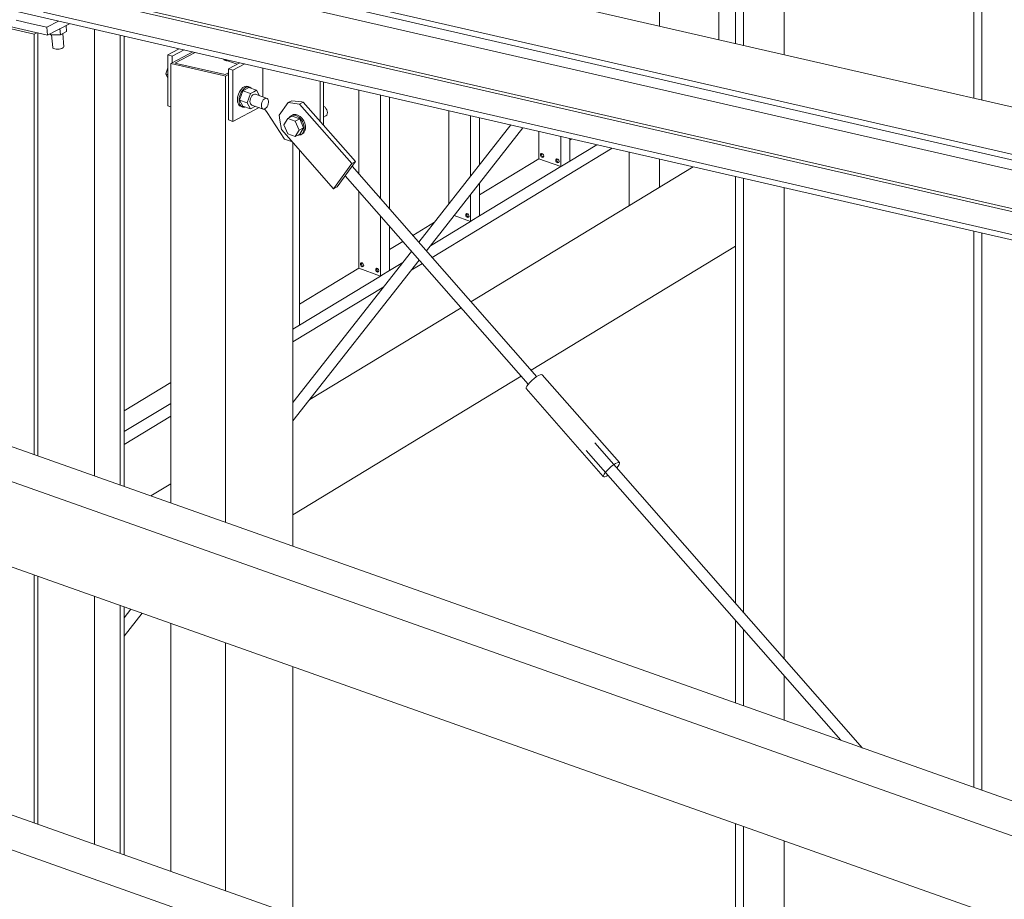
# Model space of a CAD drawing. Header units: millimetres. Extents: x 6879 to 7883, y 14059 to 14709.
# Tile 13 of 85: x 7058 to 7072, y 14335 to 14347. Entities that reach past the tile are written whole.
import ezdxf

# ---------------------------------------------------------------- set-up
doc = ezdxf.new("R2010")
doc.units = ezdxf.units.MM
doc.header["$LTSCALE"] = 10
doc.layers.add('PS_DIM', color=4, linetype='Continuous', lineweight=13)
doc.layers.add('PS_SOLID', color=7, linetype='Continuous', lineweight=30)

# ---------------------------------------------------------------- blocks, each defined once
blk = doc.blocks.new('uh')
at = {"layer": 'PS_SOLID', "color": 5, "linetype": 'Continuous', "lineweight": 13, "extrusion": (-1.11022e-16, 0.902689, 0.430295)}
for p, q in [((8094.885, 14370.007), (8114.451, 14365.517)), ((8126.886, 14364.54), (8112.008, 14367.954)), ((8126.947, 14363.857), (8110.952, 14367.528)), ((8112.419, 14367.114), (8126.954, 14363.778)), ((8112.228, 14367.014), (8126.967, 14363.632)), ((8112.277, 14366.458), (8126.577, 14363.177)), ((8126.519, 14363.146), (8112.521, 14366.359)), ((8164.341, 14354.145), (8112.537, 14366.034)), ((8112.775, 14365.715), (8112.767, 14365.802)), ((8112.863, 14365.761), (8112.856, 14365.848)), ((8112.624, 14365.727), (8112.639, 14365.713)), ((8112.637, 14365.734), (8112.639, 14365.713)), ((8112.639, 14365.713), (8112.775, 14365.715)), ((8112.651, 14365.713), (8112.667, 14365.534)), ((8112.775, 14365.715), (8112.863, 14365.761)), ((8112.826, 14365.546), (8112.809, 14365.733)), ((8112.667, 14365.534), (8112.671, 14365.527)), ((8112.671, 14365.527), (8112.681, 14365.52)), ((8112.777, 14365.517), (8112.796, 14365.523)), ((8112.796, 14365.523), (8112.811, 14365.53)), ((8112.811, 14365.53), (8112.821, 14365.538)), ((8112.821, 14365.538), (8112.826, 14365.546)), ((8112.681, 14365.52), (8112.695, 14365.516)), ((8112.695, 14365.516), (8112.714, 14365.513)), ((8112.714, 14365.513), (8112.735, 14365.512)), ((8112.735, 14365.512), (8112.756, 14365.514)), ((8112.756, 14365.514), (8112.777, 14365.517)), ((8114.441, 14365.512), (8114.292, 14365.434)), ((8114.354, 14365.412), (8114.292, 14365.434)), ((8114.292, 14365.434), (8114.292, 14364.712)), ((8114.354, 14365.412), (8114.523, 14365.501)), ((8114.354, 14365.32), (8114.354, 14365.412)), ((8114.451, 14365.517), (8114.441, 14365.512)), ((8114.451, 14365.517), (8115.308, 14365.32)), ((8115.298, 14365.315), (8115.149, 14365.237)), ((8115.211, 14365.216), (8115.38, 14365.304)), ((8115.308, 14365.32), (8115.298, 14365.315)), ((8115.308, 14365.32), (8136.067, 14360.556)), ((8115.631, 14365.246), (8115.631, 14364.84)), ((8115.149, 14365.237), (8115.211, 14365.216)), ((8115.149, 14365.237), (8115.149, 14364.515)), ((8115.211, 14364.764), (8115.211, 14365.216)), ((8116.441, 14364.494), (8116.441, 14365.06)), ((8116.492, 14364.436), (8116.492, 14365.049)), ((8114.292, 14364.712), (8114.334, 14364.697)), ((8115.211, 14364.493), (8115.211, 14364.764)), ((8115.211, 14364.493), (8115.582, 14364.687)), ((8115.659, 14364.67), (8115.693, 14364.618)), ((8115.693, 14364.618), (8115.939, 14364.242)), ((8115.149, 14364.515), (8115.211, 14364.493)), ((8115.939, 14364.242), (8116.05, 14364.203))]:
    blk.add_line(p, q, dxfattribs=at)
at = {"layer": 'PS_SOLID', "color": 2, "linetype": 'Continuous', "lineweight": 13, "extrusion": (-1.11022e-16, 0.902689, 0.430295)}
for p, q in [((8125.668, 14369.861), (8125.668, 14364.82)), ((8125.781, 14364.794), (8125.781, 14369.92)), ((8122.993, 14365.433), (8122.993, 14368.463)), ((8122.42, 14365.565), (8122.42, 14368.163)), ((8122.307, 14368.104), (8122.307, 14365.591)), ((8122.307, 14363.714), (8122.307, 14357.69)), ((8122.42, 14357.562), (8122.42, 14363.688)), ((8122.993, 14356.908), (8122.993, 14363.557)), ((8125.668, 14362.943), (8125.668, 14355.091)), ((8125.781, 14355.051), (8125.781, 14362.917)), ((8122.307, 14357.448), (8122.307, 14356.282)), ((8122.42, 14356.242), (8122.42, 14357.32)), ((8122.993, 14356.039), (8122.993, 14356.665)), ((8122.307, 14354.581), (8122.307, 14351.082)), ((8122.42, 14351.042), (8122.42, 14354.541)), ((8122.993, 14350.839), (8122.993, 14354.337))]:
    blk.add_line(p, q, dxfattribs=at)
at = {"layer": 'PS_SOLID', "color": 146, "linetype": 'Continuous', "lineweight": 13, "extrusion": (-1.11022e-16, 0.902689, 0.430295)}
for p, q in [((8122.072, 14367.929), (8122.072, 14365.645)), ((8121.231, 14365.838), (8121.231, 14366.856)), ((8114.451, 14365.517), (8114.451, 14365.517)), ((8116.987, 14364.935), (8116.987, 14363.752)), ((8117.296, 14364.864), (8117.296, 14363.4)), ((8117.423, 14363.255), (8117.423, 14364.835)), ((8118.258, 14364.643), (8118.258, 14363.326)), ((8118.567, 14364.573), (8118.567, 14363.72)), ((8118.694, 14363.882), (8118.694, 14364.543)), ((8119.53, 14364.352), (8119.53, 14364.019)), ((8119.838, 14364.281), (8119.838, 14363.854)), ((8119.966, 14363.931), (8119.966, 14364.252)), ((8119.994, 14364.245), (8119.966, 14364.228)), ((8119.966, 14363.931), (8120.349, 14364.164)), ((8116.152, 14361.616), (8116.152, 14364.087)), ((8118.023, 14362.571), (8120.565, 14364.114)), ((8119.53, 14364.019), (8119.53, 14363.963)), ((8119.554, 14364.028), (8119.564, 14364.039)), ((8119.554, 14364.01), (8119.554, 14364.028)), ((8119.564, 14363.992), (8119.554, 14364.01)), ((8119.564, 14364.039), (8119.58, 14364.037)), ((8119.58, 14363.983), (8119.564, 14363.992)), ((8119.567, 14364.035), (8119.57, 14364.038)), ((8119.567, 14364.017), (8119.567, 14364.035)), ((8119.577, 14363.999), (8119.567, 14364.017)), ((8119.593, 14363.99), (8119.577, 14363.999)), ((8119.58, 14364.037), (8119.594, 14364.023)), ((8119.594, 14364.023), (8119.599, 14364.003)), ((8119.596, 14363.995), (8119.594, 14363.988)), ((8119.599, 14364.003), (8119.596, 14363.995)), ((8120.807, 14364.058), (8120.807, 14363.305)), ((8119.53, 14363.963), (8118.694, 14363.456)), ((8118.694, 14363.159), (8119.838, 14363.854)), ((8119.53, 14363.963), (8119.838, 14363.854)), ((8119.594, 14363.988), (8119.58, 14363.983)), ((8119.595, 14363.991), (8119.593, 14363.99)), ((8119.77, 14363.952), (8119.781, 14363.962)), ((8119.77, 14363.933), (8119.77, 14363.952)), ((8119.781, 14363.916), (8119.77, 14363.933)), ((8119.781, 14363.962), (8119.796, 14363.96)), ((8119.796, 14363.907), (8119.781, 14363.916)), ((8119.783, 14363.959), (8119.786, 14363.962)), ((8119.783, 14363.94), (8119.783, 14363.959)), ((8119.793, 14363.922), (8119.783, 14363.94)), ((8119.809, 14363.913), (8119.793, 14363.922)), ((8119.796, 14363.96), (8119.81, 14363.946)), ((8119.81, 14363.911), (8119.796, 14363.907)), ((8119.811, 14363.914), (8119.809, 14363.913)), ((8119.81, 14363.946), (8119.815, 14363.927)), ((8119.815, 14363.927), (8119.81, 14363.911)), ((8119.838, 14363.854), (8119.851, 14363.861)), ((8119.851, 14363.861), (8119.966, 14363.931)), ((8121.231, 14363.562), (8121.231, 14363.961)), ((8118.694, 14363.159), (8118.694, 14363.623)), ((8116.987, 14363.509), (8116.987, 14362.475)), ((8118.567, 14363.461), (8118.567, 14363.082)), ((8118.334, 14363.164), (8118.567, 14363.082)), ((8118.499, 14363.18), (8118.509, 14363.191)), ((8118.499, 14363.162), (8118.499, 14363.18)), ((8118.509, 14363.144), (8118.499, 14363.162)), ((8118.509, 14363.191), (8118.525, 14363.189)), ((8118.512, 14363.187), (8118.515, 14363.19)), ((8118.512, 14363.168), (8118.512, 14363.187)), ((8118.522, 14363.151), (8118.512, 14363.168)), ((8118.525, 14363.189), (8118.539, 14363.174)), ((8118.539, 14363.174), (8118.544, 14363.155)), ((8118.583, 14363.092), (8118.694, 14363.159)), ((8117.296, 14363.157), (8117.296, 14362.31)), ((8118.056, 14363.069), (8117.75, 14362.883)), ((8117.999, 14362.737), (8118.567, 14363.082)), ((8118.525, 14363.135), (8118.509, 14363.144)), ((8118.538, 14363.142), (8118.522, 14363.151)), ((8118.539, 14363.14), (8118.525, 14363.135)), ((8118.54, 14363.143), (8118.538, 14363.142)), ((8118.544, 14363.155), (8118.539, 14363.14)), ((8118.567, 14363.082), (8118.583, 14363.092)), ((8117.423, 14362.387), (8117.423, 14363.013)), ((8117.611, 14362.798), (8117.423, 14362.684)), ((8116.987, 14362.475), (8116.987, 14362.42)), ((8117.012, 14362.485), (8117.022, 14362.496)), ((8117.012, 14362.467), (8117.012, 14362.485)), ((8117.022, 14362.449), (8117.012, 14362.467)), ((8117.022, 14362.496), (8117.037, 14362.494)), ((8117.024, 14362.492), (8117.027, 14362.495)), ((8117.024, 14362.473), (8117.024, 14362.492)), ((8117.035, 14362.456), (8117.024, 14362.473)), ((8117.037, 14362.494), (8117.051, 14362.479)), ((8117.051, 14362.479), (8117.057, 14362.46)), ((8117.423, 14362.387), (8117.612, 14362.502)), ((8117.728, 14362.392), (8117.885, 14362.487)), ((8116.987, 14362.42), (8116.152, 14361.913)), ((8116.987, 14362.42), (8117.296, 14362.31)), ((8117.037, 14362.44), (8117.022, 14362.449)), ((8117.05, 14362.447), (8117.035, 14362.456)), ((8117.051, 14362.445), (8117.037, 14362.44)), ((8117.052, 14362.447), (8117.05, 14362.447)), ((8117.054, 14362.452), (8117.051, 14362.445)), ((8117.057, 14362.46), (8117.054, 14362.452)), ((8117.228, 14362.409), (8117.238, 14362.419)), ((8117.228, 14362.39), (8117.228, 14362.409)), ((8117.238, 14362.372), (8117.228, 14362.39)), ((8117.238, 14362.419), (8117.254, 14362.417)), ((8117.254, 14362.364), (8117.238, 14362.372)), ((8117.241, 14362.415), (8117.244, 14362.418)), ((8117.241, 14362.397), (8117.241, 14362.415)), ((8117.251, 14362.379), (8117.241, 14362.397)), ((8117.266, 14362.37), (8117.251, 14362.379)), ((8117.254, 14362.417), (8117.267, 14362.403)), ((8117.267, 14362.368), (8117.254, 14362.364)), ((8117.268, 14362.371), (8117.266, 14362.37)), ((8117.267, 14362.403), (8117.273, 14362.383)), ((8117.273, 14362.383), (8117.267, 14362.368)), ((8117.315, 14362.322), (8117.423, 14362.387)), ((8116.152, 14361.616), (8117.296, 14362.31)), ((8117.296, 14362.31), (8117.315, 14362.322)), ((8116.059, 14361.379), (8117.341, 14362.157)), ((8116.059, 14361.56), (8116.152, 14361.616)), ((8114.334, 14360.809), (8113.675, 14360.409)), ((8113.675, 14360.113), (8114.334, 14360.512)), ((8113.675, 14359.932), (8114.334, 14360.332))]:
    blk.add_line(p, q, dxfattribs=at)
at = {"layer": 'PS_SOLID', "color": 4, "linetype": 'Continuous', "lineweight": 13, "extrusion": (-1.11022e-16, 0.902689, 0.430295)}
for p, q in [((8112.404, 14365.725), (8111.632, 14365.903)), ((8111.67, 14365.923), (8112.593, 14365.711)), ((8112.368, 14365.871), (8112.153, 14365.921)), ((8112.584, 14365.822), (8112.368, 14365.871)), ((8112.748, 14365.908), (8112.584, 14365.822)), ((8112.593, 14365.711), (8112.584, 14365.822)), ((8112.593, 14365.711), (8112.903, 14365.872)), ((8112.442, 14365.745), (8112.404, 14365.725)), ((8112.404, 14359.79), (8112.404, 14365.725)), ((8112.458, 14359.771), (8112.458, 14365.742)), ((8113.257, 14359.488), (8113.257, 14365.791)), ((8113.621, 14359.359), (8113.621, 14365.708)), ((8113.675, 14359.34), (8113.675, 14365.695)), ((8112.404, 14354.59), (8112.404, 14358.089)), ((8112.458, 14354.571), (8112.458, 14358.07)), ((8113.257, 14354.288), (8113.257, 14357.787)), ((8113.621, 14354.159), (8113.621, 14357.658)), ((8113.675, 14354.14), (8113.675, 14357.639))]:
    blk.add_line(p, q, dxfattribs=at)
at = {"layer": 'PS_SOLID', "color": 94, "linetype": 'Continuous', "lineweight": 13, "extrusion": (-1.11022e-16, 0.902689, 0.430295)}
for p, q in [((8113.675, 14365.689), (8113.684, 14365.693)), ((8114.515, 14365.404), (8114.334, 14365.31)), ((8114.39, 14365.316), (8114.676, 14365.465)), ((8114.645, 14365.473), (8114.515, 14365.404)), ((8114.292, 14365.25), (8114.263, 14365.162)), ((8115.075, 14365.14), (8114.334, 14365.31)), ((8114.334, 14365.31), (8114.334, 14359.107)), ((8115.101, 14365.153), (8114.39, 14365.316)), ((8115.08, 14365.373), (8115.084, 14365.36)), ((8115.082, 14365.366), (8115.269, 14365.3)), ((8115.087, 14365.36), (8115.083, 14365.362)), ((8115.084, 14365.36), (8115.118, 14365.35)), ((8115.09, 14365.363), (8115.087, 14365.36)), ((8115.118, 14365.35), (8115.121, 14365.352)), ((8114.292, 14365.152), (8114.263, 14365.162)), ((8114.263, 14365.162), (8114.292, 14365.105)), ((8115.106, 14365.133), (8115.075, 14365.14)), ((8115.149, 14365.179), (8115.101, 14365.153)), ((8115.106, 14365.133), (8115.149, 14365.155)), ((8115.106, 14364.801), (8115.106, 14365.133)), ((8115.351, 14364.97), (8115.326, 14364.944)), ((8115.437, 14364.97), (8115.349, 14364.924)), ((8115.377, 14364.986), (8115.351, 14364.97)), ((8115.374, 14364.961), (8115.4, 14364.977)), ((8115.402, 14364.991), (8115.377, 14364.986)), ((8115.4, 14364.977), (8115.425, 14364.983)), ((8115.425, 14364.987), (8115.402, 14364.991)), ((8115.448, 14364.978), (8115.425, 14364.987)), ((8115.425, 14364.983), (8115.437, 14364.981)), ((8115.437, 14364.981), (8115.448, 14364.978)), ((8115.546, 14364.932), (8115.437, 14364.97)), ((8115.467, 14364.963), (8115.448, 14364.978)), ((8115.278, 14364.836), (8115.275, 14364.797)), ((8115.289, 14364.875), (8115.278, 14364.836)), ((8115.305, 14364.912), (8115.289, 14364.875)), ((8115.298, 14364.789), (8115.301, 14364.828)), ((8115.301, 14364.828), (8115.312, 14364.867)), ((8115.326, 14364.944), (8115.305, 14364.912)), ((8115.305, 14364.793), (8115.349, 14364.924)), ((8115.312, 14364.867), (8115.328, 14364.904)), ((8115.328, 14364.904), (8115.349, 14364.936)), ((8115.349, 14364.936), (8115.374, 14364.961)), ((8115.458, 14364.886), (8115.349, 14364.924)), ((8115.414, 14364.754), (8115.458, 14364.886)), ((8115.458, 14364.886), (8115.505, 14364.911)), ((8115.467, 14364.835), (8115.459, 14364.815)), ((8115.469, 14364.959), (8115.467, 14364.963)), ((8115.479, 14364.852), (8115.467, 14364.835)), ((8115.492, 14364.866), (8115.479, 14364.852)), ((8115.505, 14364.874), (8115.492, 14364.866)), ((8115.505, 14364.911), (8115.546, 14364.932)), ((8115.519, 14364.877), (8115.505, 14364.874)), ((8115.531, 14364.875), (8115.519, 14364.877)), ((8115.693, 14364.818), (8115.531, 14364.875)), ((8115.585, 14364.856), (8115.546, 14364.932)), ((8115.106, 14358.833), (8115.106, 14364.801)), ((8115.275, 14364.797), (8115.278, 14364.763)), ((8115.278, 14364.763), (8115.289, 14364.734)), ((8115.289, 14364.734), (8115.305, 14364.714)), ((8115.301, 14364.754), (8115.298, 14364.789)), ((8115.312, 14364.726), (8115.301, 14364.754)), ((8115.305, 14364.793), (8115.349, 14364.708)), ((8115.305, 14364.793), (8115.414, 14364.754)), ((8115.305, 14364.714), (8115.326, 14364.704)), ((8115.328, 14364.706), (8115.312, 14364.726)), ((8115.326, 14364.704), (8115.349, 14364.696)), ((8115.349, 14364.696), (8115.328, 14364.706)), ((8115.349, 14364.708), (8115.458, 14364.669)), ((8115.349, 14364.696), (8115.374, 14364.696)), ((8115.374, 14364.696), (8115.377, 14364.698)), ((8115.458, 14364.669), (8115.414, 14364.754)), ((8115.453, 14364.794), (8115.451, 14364.774)), ((8115.451, 14364.774), (8115.453, 14364.755)), ((8115.459, 14364.815), (8115.453, 14364.794)), ((8115.453, 14364.755), (8115.459, 14364.74)), ((8115.458, 14364.669), (8115.529, 14364.706)), ((8115.459, 14364.74), (8115.467, 14364.73)), ((8115.467, 14364.73), (8115.479, 14364.724)), ((8115.479, 14364.724), (8115.64, 14364.667)), ((8115.613, 14364.717), (8115.614, 14364.737)), ((8115.614, 14364.698), (8115.613, 14364.717)), ((8115.614, 14364.737), (8115.62, 14364.758)), ((8115.62, 14364.683), (8115.614, 14364.698)), ((8115.62, 14364.758), (8115.629, 14364.778)), ((8115.629, 14364.778), (8115.64, 14364.795)), ((8115.64, 14364.795), (8115.653, 14364.809)), ((8115.653, 14364.809), (8115.667, 14364.817)), ((8115.667, 14364.817), (8115.68, 14364.82)), ((8115.68, 14364.82), (8115.693, 14364.818)), ((8115.68, 14364.684), (8115.693, 14364.7)), ((8115.703, 14364.809), (8115.693, 14364.818)), ((8115.693, 14364.7), (8115.703, 14364.718)), ((8115.71, 14364.796), (8115.703, 14364.809)), ((8115.703, 14364.718), (8115.71, 14364.739)), ((8115.714, 14364.779), (8115.71, 14364.796)), ((8115.71, 14364.739), (8115.714, 14364.76)), ((8115.714, 14364.76), (8115.714, 14364.779)), ((8115.629, 14364.672), (8115.62, 14364.683)), ((8115.64, 14364.667), (8115.629, 14364.672)), ((8115.64, 14364.667), (8115.653, 14364.667)), ((8115.653, 14364.667), (8115.667, 14364.673)), ((8115.667, 14364.673), (8115.68, 14364.684)), ((8116.059, 14358.495), (8116.059, 14364.192)), ((8114.334, 14357.405), (8114.334, 14353.907)), ((8115.106, 14353.633), (8115.106, 14357.132)), ((8116.059, 14353.295), (8116.059, 14356.794))]:
    blk.add_line(p, q, dxfattribs=at)
at = {"layer": 'PS_SOLID', "color": 241, "linetype": 'Continuous', "lineweight": 13, "extrusion": (-1.11022e-16, 0.902689, 0.430295)}
for p, q in [((8115.992, 14364.758), (8115.863, 14364.579)), ((8116.043, 14364.785), (8115.992, 14364.758)), ((8115.992, 14364.758), (8116.153, 14364.738)), ((8116.183, 14364.767), (8116.043, 14364.785)), ((8116.204, 14364.765), (8116.153, 14364.738)), ((8116.153, 14364.738), (8116.89, 14363.898)), ((8116.204, 14364.765), (8116.183, 14364.767)), ((8116.941, 14363.925), (8116.204, 14364.765)), ((8116.495, 14364.705), (8116.492, 14364.706)), ((8116.511, 14364.693), (8116.495, 14364.705)), ((8116.525, 14364.677), (8116.511, 14364.693)), ((8115.863, 14364.579), (8115.874, 14364.509)), ((8116.048, 14364.567), (8115.984, 14364.534)), ((8116.022, 14364.566), (8116.002, 14364.545)), ((8116.048, 14364.578), (8116.022, 14364.566)), ((8116.041, 14364.576), (8116.022, 14364.566)), ((8116.067, 14364.589), (8116.041, 14364.576)), ((8116.078, 14364.58), (8116.048, 14364.579)), ((8116.048, 14364.579), (8116.048, 14364.578)), ((8116.155, 14364.529), (8116.048, 14364.567)), ((8116.097, 14364.59), (8116.067, 14364.589)), ((8116.109, 14364.572), (8116.078, 14364.58)), ((8116.128, 14364.582), (8116.097, 14364.59)), ((8116.14, 14364.553), (8116.109, 14364.572)), ((8116.159, 14364.563), (8116.128, 14364.582)), ((8116.168, 14364.526), (8116.14, 14364.553)), ((8116.187, 14364.536), (8116.159, 14364.563)), ((8116.492, 14364.554), (8116.525, 14364.571)), ((8116.535, 14364.658), (8116.525, 14364.677)), ((8116.525, 14364.571), (8116.535, 14364.583)), ((8116.542, 14364.637), (8116.535, 14364.658)), ((8116.535, 14364.583), (8116.542, 14364.598)), ((8116.544, 14364.617), (8116.542, 14364.637)), ((8116.542, 14364.598), (8116.544, 14364.617)), ((8115.874, 14364.509), (8115.895, 14364.38)), ((8115.984, 14364.534), (8115.931, 14364.444)), ((8115.931, 14364.444), (8115.984, 14364.317)), ((8116.091, 14364.496), (8115.984, 14364.534)), ((8116.002, 14364.545), (8116.001, 14364.542)), ((8116.091, 14364.496), (8116.155, 14364.529)), ((8116.144, 14364.368), (8116.091, 14364.496)), ((8116.208, 14364.402), (8116.155, 14364.529)), ((8116.191, 14364.493), (8116.168, 14364.526)), ((8116.21, 14364.503), (8116.187, 14364.536)), ((8116.207, 14364.456), (8116.191, 14364.493)), ((8116.216, 14364.417), (8116.207, 14364.456)), ((8116.226, 14364.466), (8116.21, 14364.503)), ((8116.216, 14364.38), (8116.216, 14364.417)), ((8116.235, 14364.427), (8116.226, 14364.466)), ((8116.235, 14364.39), (8116.235, 14364.427)), ((8119.134, 14364.442), (8117.835, 14362.786)), ((8115.895, 14364.38), (8116.632, 14363.54)), ((8115.984, 14364.317), (8116.091, 14364.279)), ((8116.091, 14364.279), (8116.144, 14364.368)), ((8116.091, 14364.279), (8116.155, 14364.312)), ((8116.13, 14364.299), (8116.14, 14364.298)), ((8116.14, 14364.298), (8116.168, 14364.305)), ((8116.144, 14364.368), (8116.208, 14364.402)), ((8116.155, 14364.312), (8116.208, 14364.402)), ((8116.168, 14364.305), (8116.191, 14364.322)), ((8116.168, 14364.305), (8116.187, 14364.315)), ((8116.187, 14364.315), (8116.21, 14364.332)), ((8116.191, 14364.322), (8116.207, 14364.348)), ((8116.207, 14364.348), (8116.216, 14364.38)), ((8116.21, 14364.332), (8116.226, 14364.358)), ((8116.226, 14364.358), (8116.235, 14364.39)), ((8117.942, 14362.664), (8119.306, 14364.403)), ((8116.89, 14363.898), (8116.632, 14363.54)), ((8116.683, 14363.567), (8116.941, 14363.925)), ((8116.941, 14363.925), (8116.89, 14363.898)), ((8119.499, 14360.889), (8116.893, 14363.859)), ((8116.797, 14363.726), (8119.38, 14360.782)), ((8116.632, 14363.54), (8116.683, 14363.567)), ((8117.734, 14362.658), (8116.059, 14360.523)), ((8116.059, 14360.264), (8117.841, 14362.536)), ((8119.403, 14360.808), (8119.379, 14360.781)), ((8119.432, 14360.836), (8119.403, 14360.808)), ((8119.463, 14360.862), (8119.432, 14360.836)), ((8119.494, 14360.886), (8119.463, 14360.862)), ((8119.523, 14360.904), (8119.494, 14360.886)), ((8119.547, 14360.916), (8119.523, 14360.904)), ((8119.566, 14360.92), (8119.547, 14360.916)), ((8119.577, 14360.917), (8119.566, 14360.92)), ((8120.667, 14359.676), (8119.577, 14360.917)), ((8119.352, 14360.737), (8119.35, 14360.723)), ((8119.35, 14360.723), (8120.44, 14359.481)), ((8119.362, 14360.756), (8119.352, 14360.737)), ((8119.379, 14360.781), (8119.362, 14360.756)), ((8120.2, 14359.848), (8123.792, 14355.756)), ((8124.1, 14355.647), (8120.32, 14359.954)), ((8120.469, 14359.539), (8120.493, 14359.566)), ((8120.493, 14359.566), (8120.521, 14359.594)), ((8120.521, 14359.594), (8120.552, 14359.621)), ((8120.552, 14359.621), (8120.583, 14359.644)), ((8120.583, 14359.644), (8120.612, 14359.662)), ((8120.612, 14359.662), (8120.637, 14359.674)), ((8120.63, 14359.601), (8120.65, 14359.626)), ((8120.637, 14359.674), (8120.655, 14359.679)), ((8120.65, 14359.626), (8120.664, 14359.649)), ((8120.655, 14359.679), (8120.667, 14359.676)), ((8120.664, 14359.649), (8120.669, 14359.666)), ((8120.669, 14359.666), (8120.667, 14359.676)), ((8120.44, 14359.481), (8120.441, 14359.495)), ((8120.44, 14359.481), (8120.447, 14359.475)), ((8120.441, 14359.495), (8120.451, 14359.515)), ((8120.447, 14359.475), (8120.462, 14359.475)), ((8120.451, 14359.515), (8120.469, 14359.539)), ((8120.462, 14359.475), (8120.483, 14359.484)), ((8120.483, 14359.484), (8120.508, 14359.498)), ((8113.77, 14357.605), (8113.675, 14357.484)), ((8113.675, 14357.225), (8113.929, 14357.549))]:
    blk.add_line(p, q, dxfattribs=at)
at = {"layer": 'PS_SOLID', "color": 7, "linetype": 'Continuous', "lineweight": 13, "extrusion": (-1.11022e-16, 0.902689, 0.430295)}
for p, q in [((8121.709, 14363.852), (8118.571, 14361.947)), ((8119.421, 14360.979), (8122.307, 14362.731)), ((8118.432, 14361.863), (8116.297, 14360.567)), ((8116.059, 14358.939), (8119.282, 14360.895)), ((8114.334, 14359.375), (8114.054, 14359.206)), ((8113.675, 14357.491), (8113.686, 14357.498))]:
    blk.add_line(p, q, dxfattribs=at)
at = {"layer": 'PS_SOLID', "color": 246, "linetype": 'Continuous', "lineweight": 13, "extrusion": (-1.11022e-16, 0.902689, 0.430295)}
for p, q in [((8160.375, 14342.795), (8111.151, 14360.234)), ((8110.644, 14359.919), (8136.245, 14350.849)), ((8110.706, 14358.691), (8135.009, 14350.08)), ((8131.426, 14347.851), (8105.825, 14356.921)), ((8105.318, 14356.606), (8157.136, 14338.247))]:
    blk.add_line(p, q, dxfattribs=at)

msp = doc.modelspace()

# ---------------------------------------------------------------- block references
at = {"layer": 'PS_DIM'}
msp.add_blockref('uh', (-1054.126, -19.005), dxfattribs=at)

doc.saveas('drawing.dxf')
